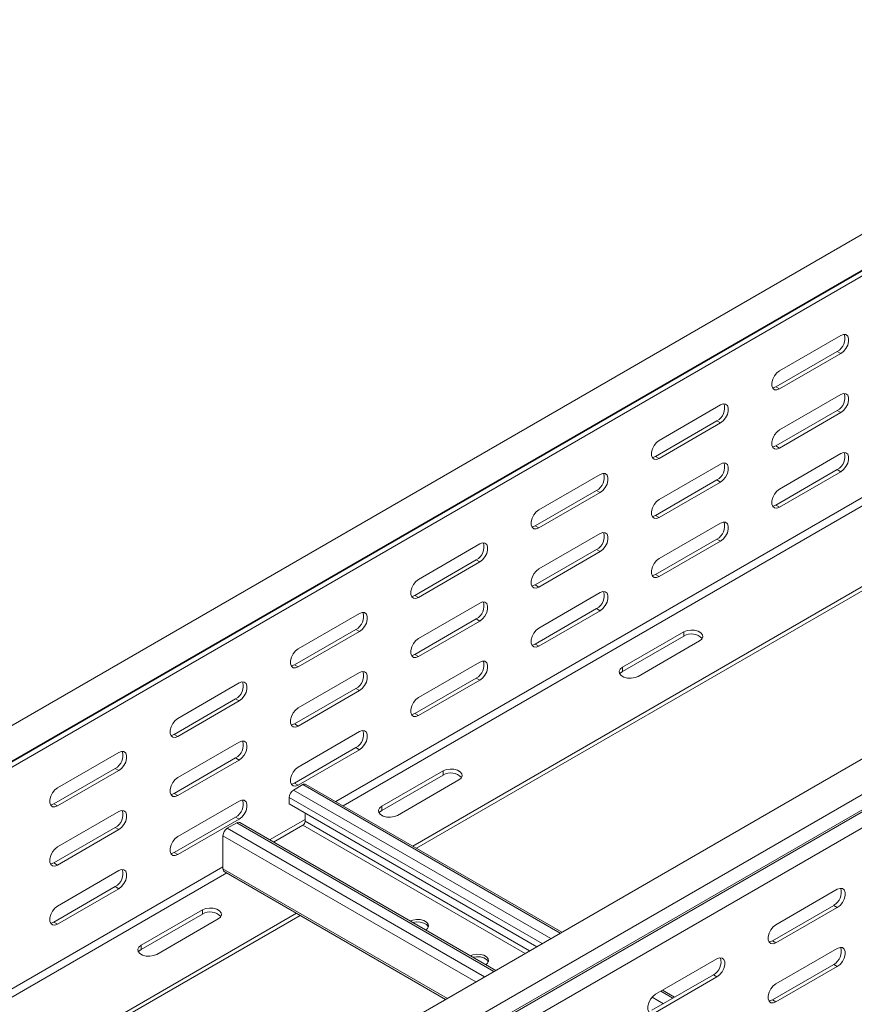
# Model space of a CAD drawing. Header units: millimetres. Extents: x 16 to 6312, y -8659 to -420.
# Tile 29 of 73: x 2214 to 2459, y -6720 to -6431. Entities that reach past the tile are written whole.
import ezdxf

# ---------------------------------------------------------------- set-up
doc = ezdxf.new("R2010")
doc.units = ezdxf.units.MM

msp = doc.modelspace()

# ---------------------------------------------------------------- linework, layer by layer
at = {"color": 7, "linetype": 'Continuous', "lineweight": 15}
for p, q in [((2570.27, -6431.13), (2183.48, -6654.41)), ((2188.03, -6662.29), (2574.82, -6439.01)), ((2183.68, -6665), (2570.46, -6441.71)), ((2183.92, -6664.85), (2570.71, -6441.56)), ((2182.8, -6667.03), (2569.59, -6443.74)), ((2703.66, -6508.13), (2316.87, -6731.42)), ((2321.62, -6739.16), (2708.41, -6515.88)), ((2321.75, -6743.57), (2708.54, -6520.28)), ((2321.99, -6744.01), (2708.78, -6520.72)), ((2323.11, -6748.09), (2709.95, -6524.77)), ((2436.83, -6534.25), (2454.86, -6523.84)), ((2435.77, -6538.95), (2453.8, -6528.54)), ((2453.8, -6528.54), (2454.86, -6529.15)), ((2454.86, -6529.15), (2436.83, -6539.56)), ((2435.77, -6538.95), (2436.83, -6539.56)), ((2436.83, -6551.61), (2454.86, -6541.2)), ((2401.47, -6554.66), (2419.5, -6544.26)), ((2435.77, -6556.3), (2453.8, -6545.89)), ((2453.8, -6545.89), (2454.86, -6546.5)), ((2400.41, -6559.36), (2418.44, -6548.95)), ((2418.44, -6548.95), (2419.5, -6549.56)), ((2454.86, -6546.5), (2436.83, -6556.91)), ((2419.5, -6549.56), (2401.47, -6559.97)), ((2435.77, -6556.3), (2436.83, -6556.91)), ((2400.41, -6559.36), (2401.47, -6559.97)), ((2436.83, -6568.96), (2454.86, -6558.55)), ((2401.47, -6572.02), (2419.5, -6561.61)), ((2435.77, -6573.65), (2453.8, -6563.24)), ((2453.8, -6563.24), (2454.86, -6563.86)), ((2366.12, -6575.07), (2384.15, -6564.67)), ((2400.41, -6576.71), (2418.44, -6566.3)), ((2418.44, -6566.3), (2419.5, -6566.91)), ((2454.86, -6563.86), (2436.83, -6574.26)), ((2365.06, -6579.77), (2383.09, -6569.36)), ((2383.09, -6569.36), (2384.15, -6569.97)), ((2419.5, -6566.91), (2401.47, -6577.32)), ((2384.15, -6569.97), (2366.12, -6580.38)), ((2329.09, -6673.81), (2503.51, -6573.12)), ((2330.15, -6674.42), (2504.57, -6573.73)), ((2435.77, -6573.65), (2436.83, -6574.26)), ((2400.41, -6576.71), (2401.47, -6577.32)), ((2365.06, -6579.77), (2366.12, -6580.38)), ((2401.47, -6589.37), (2419.5, -6578.96)), ((2366.12, -6592.43), (2384.15, -6582.02)), ((2400.41, -6594.06), (2418.44, -6583.65)), ((2418.44, -6583.65), (2419.5, -6584.27)), ((2330.76, -6595.48), (2348.79, -6585.08)), ((2365.06, -6597.12), (2383.09, -6586.71)), ((2383.09, -6586.71), (2384.15, -6587.32)), ((2419.5, -6584.27), (2401.47, -6594.67)), ((2384.15, -6587.32), (2366.12, -6597.73)), ((2329.7, -6600.18), (2347.73, -6589.77)), ((2348.79, -6590.38), (2330.76, -6600.79)), ((2347.73, -6589.77), (2348.79, -6590.38)), ((2400.41, -6594.06), (2401.47, -6594.67)), ((2365.06, -6597.12), (2366.12, -6597.73)), ((2329.7, -6600.18), (2330.76, -6600.79)), ((2366.12, -6609.78), (2384.15, -6599.37)), ((2330.76, -6612.84), (2348.79, -6602.43)), ((2365.06, -6614.47), (2383.09, -6604.06)), ((2383.09, -6604.06), (2384.15, -6604.68)), ((2295.41, -6615.89), (2313.44, -6605.49)), ((2384.15, -6604.68), (2366.12, -6615.08)), ((2329.7, -6617.53), (2347.73, -6607.12)), ((2348.79, -6607.73), (2330.76, -6618.14)), ((2347.73, -6607.12), (2348.79, -6607.73)), ((2294.35, -6620.59), (2312.38, -6610.18)), ((2313.44, -6610.79), (2295.41, -6621.2)), ((2312.38, -6610.18), (2313.44, -6610.79)), ((2408.72, -6610.9), (2390.69, -6621.31)), ((2390.69, -6622.54), (2408.72, -6612.13)), ((2408.72, -6612.13), (2408.72, -6610.9)), ((2365.06, -6614.47), (2366.12, -6615.08)), ((2395.29, -6623.97), (2413.32, -6613.56)), ((2329.7, -6617.53), (2330.76, -6618.14)), ((2294.35, -6620.59), (2295.41, -6621.2)), ((2330.76, -6630.19), (2348.79, -6619.78)), ((2390.69, -6622.54), (2390.69, -6621.31)), ((2295.41, -6633.25), (2313.44, -6622.84)), ((2260.05, -6636.31), (2278.08, -6625.9)), ((2329.7, -6634.88), (2347.73, -6624.47)), ((2348.79, -6625.09), (2330.76, -6635.5)), ((2347.73, -6624.47), (2348.79, -6625.09)), ((2294.35, -6637.94), (2312.38, -6627.53)), ((2313.44, -6628.14), (2295.41, -6638.55)), ((2312.38, -6627.53), (2313.44, -6628.14)), ((2258.99, -6641), (2277.02, -6630.59)), ((2278.08, -6631.2), (2260.05, -6641.61)), ((2277.02, -6630.59), (2278.08, -6631.2)), ((2329.7, -6634.88), (2330.76, -6635.5)), ((2294.35, -6637.94), (2295.41, -6638.55)), ((2258.99, -6641), (2260.05, -6641.61)), ((2295.41, -6650.6), (2313.44, -6640.19)), ((2260.05, -6653.66), (2278.08, -6643.25)), ((2224.7, -6656.72), (2242.73, -6646.31)), ((2294.35, -6655.29), (2312.38, -6644.88)), ((2313.44, -6645.5), (2295.41, -6655.91)), ((2312.38, -6644.88), (2313.44, -6645.5)), ((2258.99, -6658.35), (2277.02, -6647.94)), ((2278.08, -6648.55), (2260.05, -6658.96)), ((2277.02, -6647.94), (2278.08, -6648.55)), ((2223.64, -6661.41), (2241.67, -6651)), ((2242.73, -6651.61), (2224.7, -6662.02)), ((2241.67, -6651), (2242.73, -6651.61)), ((2338.01, -6651.72), (2319.98, -6662.13)), ((2319.98, -6663.36), (2338.01, -6652.95)), ((2338.01, -6652.95), (2338.01, -6651.72)), ((2294.03, -6657.36), (2296.79, -6655.77)), ((2294.35, -6655.29), (2295.41, -6655.91)), ((2372.88, -6699.09), (2297.69, -6655.68)), ((2324.58, -6664.79), (2342.61, -6654.38)), ((2258.99, -6658.35), (2260.05, -6658.96)), ((2223.64, -6661.41), (2224.7, -6662.02)), ((2260.05, -6671.01), (2278.08, -6660.6)), ((2292.76, -6661.36), (2292.76, -6659.57)), ((2365.49, -6703.35), (2292.76, -6661.36)), ((2224.7, -6674.07), (2242.73, -6663.66)), ((2297.42, -6664.06), (2297.42, -6666.54)), ((2319.98, -6663.36), (2319.98, -6662.13)), ((2258.99, -6675.7), (2277.02, -6665.29)), ((2278.08, -6665.91), (2260.05, -6676.32)), ((2274.58, -6668.59), (2277.34, -6667)), ((2277.02, -6665.29), (2278.08, -6665.91)), ((2353.43, -6710.32), (2278.24, -6666.91)), ((2296.79, -6667.64), (2288.15, -6672.63)), ((2223.64, -6678.76), (2241.67, -6668.35)), ((2242.73, -6668.97), (2224.7, -6679.37)), ((2241.67, -6668.35), (2242.73, -6668.97)), ((2273.31, -6680.46), (2273.31, -6670.79)), ((2258.99, -6675.7), (2260.05, -6676.32)), ((2223.64, -6678.76), (2224.7, -6679.37)), ((2224.7, -6691.42), (2242.73, -6681.01)), ((2273.68, -6681.28), (2338.7, -6718.82)), ((2223.64, -6696.11), (2241.67, -6685.7)), ((2242.73, -6686.32), (2224.7, -6696.73)), ((2241.67, -6685.7), (2242.73, -6686.32)), ((2453.8, -6686.51), (2435.77, -6696.92)), ((2204.37, -6745.81), (2294.92, -6693.54)), ((2267.3, -6692.54), (2249.27, -6702.95)), ((2249.27, -6704.18), (2267.3, -6693.77)), ((2267.3, -6693.77), (2267.3, -6692.54)), ((2452.74, -6691.21), (2434.71, -6701.62)), ((2435.77, -6702.23), (2453.8, -6691.82)), ((2453.8, -6691.82), (2452.74, -6691.21)), ((2204.37, -6747.04), (2295.98, -6694.15)), ((2223.64, -6696.11), (2224.7, -6696.73)), ((2253.86, -6705.61), (2271.9, -6695.2)), ((2435.77, -6702.23), (2434.71, -6701.62)), ((2249.27, -6704.18), (2249.27, -6702.95)), ((2453.8, -6703.87), (2435.77, -6714.27)), ((2418.44, -6706.92), (2400.41, -6717.33)), ((2452.74, -6708.56), (2434.71, -6718.97)), ((2435.77, -6719.58), (2453.8, -6709.17)), ((2453.8, -6709.17), (2452.74, -6708.56)), ((2417.38, -6711.62), (2399.35, -6722.03)), ((2400.41, -6722.64), (2418.44, -6712.23)), ((2418.44, -6712.23), (2417.38, -6711.62)), ((2405.98, -6718.2), (2402.45, -6716.16)), ((2435.77, -6719.58), (2434.71, -6718.97))]:
    msp.add_line(p, q, dxfattribs=at)
at = {"color": 8, "linetype": 'Continuous', "lineweight": 15}
for p, q in [((2306.47, -6660.75), (2481.91, -6559.47)), ((2308.59, -6661.97), (2483.01, -6561.28)), ((2372.35, -6699.39), (2296.79, -6655.77)), ((2369.6, -6700.99), (2294.03, -6657.36)), ((2367.05, -6702.46), (2292.76, -6659.57)), ((2352.91, -6710.62), (2277.34, -6667)), ((2287.02, -6671.97), (2297.42, -6665.97)), ((2362.07, -6705.33), (2296.79, -6667.64)), ((2363.34, -6704.6), (2297.42, -6666.54)), ((2350.15, -6712.21), (2274.58, -6668.59)), ((2347.6, -6713.68), (2273.31, -6670.79)), ((2182.8, -6732.14), (2273.31, -6679.89)), ((2183.86, -6733.98), (2274.41, -6681.7)), ((2339.23, -6718.52), (2273.31, -6680.46)), ((2405.46, -6718.5), (2401.92, -6716.46)), ((2402.7, -6720.1), (2399.4, -6718.19))]:
    msp.add_line(p, q, dxfattribs=at)
at = {"color": 7, "linetype": 'Continuous', "lineweight": 15, "flags": 128}
for points in [[(2454.86, -6523.84), (2455.65, -6523.55), (2456.34, -6523.61), (2456.85, -6524.02), (2457.12, -6524.73), (2457.12, -6525.65), (2456.85, -6526.68), (2456.34, -6527.68), (2455.65, -6528.54), (2454.86, -6529.15)], [(2436.83, -6539.56), (2436.04, -6539.86), (2435.35, -6539.79), (2434.84, -6539.38), (2434.57, -6538.68), (2434.57, -6537.75), (2434.84, -6536.73), (2435.35, -6535.73), (2436.04, -6534.87), (2436.83, -6534.25)], [(2434.76, -6539.26), (2434.98, -6539.24), (2435.77, -6538.95)], [(2454.86, -6541.2), (2455.65, -6540.9), (2456.34, -6540.96), (2456.85, -6541.37), (2457.12, -6542.08), (2457.12, -6543), (2456.85, -6544.03), (2456.34, -6545.03), (2455.65, -6545.89), (2454.86, -6546.5)], [(2419.5, -6544.26), (2420.29, -6543.96), (2420.98, -6544.02), (2421.49, -6544.43), (2421.77, -6545.14), (2421.77, -6546.06), (2421.49, -6547.09), (2420.98, -6548.09), (2420.29, -6548.95), (2419.5, -6549.56)], [(2436.83, -6556.91), (2436.04, -6557.21), (2435.35, -6557.14), (2434.84, -6556.74), (2434.57, -6556.03), (2434.57, -6555.1), (2434.84, -6554.08), (2435.35, -6553.08), (2436.04, -6552.22), (2436.83, -6551.61)], [(2401.47, -6559.97), (2400.69, -6560.27), (2400, -6560.2), (2399.48, -6559.79), (2399.21, -6559.09), (2399.21, -6558.16), (2399.48, -6557.14), (2400, -6556.14), (2400.69, -6555.28), (2401.47, -6554.66)], [(2434.76, -6556.61), (2434.98, -6556.59), (2435.77, -6556.3)], [(2399.41, -6559.67), (2399.63, -6559.65), (2400.41, -6559.36)], [(2454.86, -6558.55), (2455.65, -6558.25), (2456.34, -6558.32), (2456.85, -6558.73), (2457.12, -6559.43), (2457.12, -6560.36), (2456.85, -6561.38), (2456.34, -6562.38), (2455.65, -6563.24), (2454.86, -6563.86)], [(2419.5, -6561.61), (2420.29, -6561.31), (2420.98, -6561.37), (2421.49, -6561.78), (2421.77, -6562.49), (2421.77, -6563.41), (2421.49, -6564.44), (2420.98, -6565.44), (2420.29, -6566.3), (2419.5, -6566.91)], [(2384.15, -6564.67), (2384.94, -6564.37), (2385.63, -6564.43), (2386.14, -6564.84), (2386.41, -6565.55), (2386.41, -6566.47), (2386.14, -6567.5), (2385.63, -6568.5), (2384.94, -6569.36), (2384.15, -6569.97)], [(2436.83, -6574.26), (2436.04, -6574.56), (2435.35, -6574.5), (2434.84, -6574.09), (2434.57, -6573.38), (2434.57, -6572.46), (2434.84, -6571.43), (2435.35, -6570.43), (2436.04, -6569.57), (2436.83, -6568.96)], [(2401.47, -6577.32), (2400.69, -6577.62), (2400, -6577.56), (2399.48, -6577.15), (2399.21, -6576.44), (2399.21, -6575.52), (2399.48, -6574.49), (2400, -6573.49), (2400.69, -6572.63), (2401.47, -6572.02)], [(2366.12, -6580.38), (2365.33, -6580.68), (2364.64, -6580.61), (2364.13, -6580.2), (2363.86, -6579.5), (2363.86, -6578.57), (2364.13, -6577.55), (2364.64, -6576.55), (2365.33, -6575.69), (2366.12, -6575.07)], [(2434.76, -6573.97), (2434.98, -6573.95), (2435.77, -6573.65)], [(2399.41, -6577.02), (2399.63, -6577), (2400.41, -6576.71)], [(2364.05, -6580.08), (2364.27, -6580.06), (2365.06, -6579.77)], [(2419.5, -6578.96), (2420.29, -6578.66), (2420.98, -6578.73), (2421.49, -6579.14), (2421.77, -6579.84), (2421.77, -6580.77), (2421.49, -6581.79), (2420.98, -6582.79), (2420.29, -6583.65), (2419.5, -6584.27)], [(2384.15, -6582.02), (2384.94, -6581.72), (2385.63, -6581.78), (2386.14, -6582.19), (2386.41, -6582.9), (2386.41, -6583.82), (2386.14, -6584.85), (2385.63, -6585.85), (2384.94, -6586.71), (2384.15, -6587.32)], [(2348.79, -6585.08), (2349.58, -6584.78), (2350.27, -6584.84), (2350.78, -6585.25), (2351.06, -6585.96), (2351.06, -6586.88), (2350.78, -6587.91), (2350.27, -6588.91), (2349.58, -6589.77), (2348.79, -6590.38)], [(2401.47, -6594.67), (2400.69, -6594.97), (2400, -6594.91), (2399.48, -6594.5), (2399.21, -6593.79), (2399.21, -6592.87), (2399.48, -6591.84), (2400, -6590.84), (2400.69, -6589.98), (2401.47, -6589.37)], [(2366.12, -6597.73), (2365.33, -6598.03), (2364.64, -6597.97), (2364.13, -6597.56), (2363.86, -6596.85), (2363.86, -6595.93), (2364.13, -6594.9), (2364.64, -6593.9), (2365.33, -6593.04), (2366.12, -6592.43)], [(2399.41, -6594.38), (2399.63, -6594.36), (2400.41, -6594.06)], [(2330.76, -6600.79), (2329.98, -6601.09), (2329.29, -6601.02), (2328.77, -6600.61), (2328.5, -6599.91), (2328.5, -6598.98), (2328.77, -6597.96), (2329.29, -6596.96), (2329.98, -6596.1), (2330.76, -6595.48)], [(2364.05, -6597.43), (2364.27, -6597.41), (2365.06, -6597.12)], [(2328.7, -6600.49), (2328.92, -6600.47), (2329.7, -6600.18)], [(2384.15, -6599.37), (2384.94, -6599.07), (2385.63, -6599.14), (2386.14, -6599.55), (2386.41, -6600.25), (2386.41, -6601.18), (2386.14, -6602.2), (2385.63, -6603.2), (2384.94, -6604.06), (2384.15, -6604.68)], [(2348.79, -6602.43), (2349.58, -6602.13), (2350.27, -6602.2), (2350.78, -6602.6), (2351.06, -6603.31), (2351.06, -6604.23), (2350.78, -6605.26), (2350.27, -6606.26), (2349.58, -6607.12), (2348.79, -6607.73)], [(2313.44, -6605.49), (2314.22, -6605.19), (2314.92, -6605.25), (2315.43, -6605.66), (2315.7, -6606.37), (2315.7, -6607.29), (2315.43, -6608.32), (2314.92, -6609.32), (2314.22, -6610.18), (2313.44, -6610.79)], [(2366.12, -6615.08), (2365.33, -6615.38), (2364.64, -6615.32), (2364.13, -6614.91), (2363.86, -6614.2), (2363.86, -6613.28), (2364.13, -6612.25), (2364.64, -6611.25), (2365.33, -6610.39), (2366.12, -6609.78)], [(2413.32, -6613.56), (2413.96, -6613.02), (2414.26, -6612.39), (2414.16, -6611.74), (2413.68, -6611.15), (2412.88, -6610.69), (2411.86, -6610.42), (2410.74, -6610.36), (2409.65, -6610.53), (2408.72, -6610.9)], [(2330.76, -6618.14), (2329.98, -6618.44), (2329.29, -6618.38), (2328.77, -6617.97), (2328.5, -6617.26), (2328.5, -6616.34), (2328.77, -6615.31), (2329.29, -6614.31), (2329.98, -6613.45), (2330.76, -6612.84)], [(2364.05, -6614.79), (2364.27, -6614.77), (2365.06, -6614.47)], [(2295.41, -6621.2), (2294.62, -6621.5), (2293.93, -6621.43), (2293.42, -6621.02), (2293.14, -6620.32), (2293.14, -6619.39), (2293.42, -6618.37), (2293.93, -6617.37), (2294.62, -6616.51), (2295.41, -6615.89)], [(2328.7, -6617.84), (2328.92, -6617.83), (2329.7, -6617.53)], [(2293.34, -6620.9), (2293.56, -6620.88), (2294.35, -6620.59)], [(2348.79, -6619.78), (2349.58, -6619.48), (2350.27, -6619.55), (2350.78, -6619.96), (2351.06, -6620.66), (2351.06, -6621.59), (2350.78, -6622.61), (2350.27, -6623.61), (2349.58, -6624.47), (2348.79, -6625.09)], [(2390.69, -6621.31), (2390.04, -6621.85), (2389.75, -6622.48), (2389.85, -6623.12), (2390.33, -6623.71), (2391.12, -6624.18), (2392.15, -6624.45), (2393.27, -6624.51), (2394.36, -6624.34), (2395.29, -6623.97)], [(2313.44, -6622.84), (2314.22, -6622.54), (2314.92, -6622.61), (2315.43, -6623.02), (2315.7, -6623.72), (2315.7, -6624.65), (2315.43, -6625.67), (2314.92, -6626.67), (2314.22, -6627.53), (2313.44, -6628.14)], [(2389.92, -6623.25), (2390.04, -6623.07), (2390.69, -6622.54)], [(2278.08, -6625.9), (2278.87, -6625.6), (2279.56, -6625.66), (2280.07, -6626.07), (2280.35, -6626.78), (2280.35, -6627.7), (2280.07, -6628.73), (2279.56, -6629.73), (2278.87, -6630.59), (2278.08, -6631.2)], [(2330.76, -6635.5), (2329.98, -6635.79), (2329.29, -6635.73), (2328.77, -6635.32), (2328.5, -6634.61), (2328.5, -6633.69), (2328.77, -6632.66), (2329.29, -6631.66), (2329.98, -6630.8), (2330.76, -6630.19)], [(2295.41, -6638.55), (2294.62, -6638.85), (2293.93, -6638.79), (2293.42, -6638.38), (2293.14, -6637.67), (2293.14, -6636.75), (2293.42, -6635.72), (2293.93, -6634.72), (2294.62, -6633.86), (2295.41, -6633.25)], [(2328.7, -6635.2), (2328.92, -6635.18), (2329.7, -6634.88)], [(2260.05, -6641.61), (2259.27, -6641.91), (2258.57, -6641.84), (2258.06, -6641.43), (2257.79, -6640.73), (2257.79, -6639.8), (2258.06, -6638.78), (2258.57, -6637.78), (2259.27, -6636.92), (2260.05, -6636.31)], [(2293.34, -6638.25), (2293.56, -6638.24), (2294.35, -6637.94)], [(2257.99, -6641.31), (2258.21, -6641.29), (2258.99, -6641)], [(2313.44, -6640.19), (2314.22, -6639.89), (2314.92, -6639.96), (2315.43, -6640.37), (2315.7, -6641.08), (2315.7, -6642), (2315.43, -6643.02), (2314.92, -6644.02), (2314.22, -6644.88), (2313.44, -6645.5)], [(2278.08, -6643.25), (2278.87, -6642.95), (2279.56, -6643.02), (2280.07, -6643.43), (2280.35, -6644.13), (2280.35, -6645.06), (2280.07, -6646.08), (2279.56, -6647.08), (2278.87, -6647.94), (2278.08, -6648.55)], [(2242.73, -6646.31), (2243.51, -6646.01), (2244.21, -6646.07), (2244.72, -6646.48), (2244.99, -6647.19), (2244.99, -6648.11), (2244.72, -6649.14), (2244.21, -6650.14), (2243.51, -6651), (2242.73, -6651.61)], [(2295.41, -6655.91), (2294.62, -6656.2), (2293.93, -6656.14), (2293.42, -6655.73), (2293.14, -6655.02), (2293.14, -6654.1), (2293.42, -6653.07), (2293.93, -6652.07), (2294.62, -6651.21), (2295.41, -6650.6)], [(2342.61, -6654.38), (2343.25, -6653.84), (2343.55, -6653.21), (2343.45, -6652.56), (2342.97, -6651.97), (2342.17, -6651.51), (2341.15, -6651.24), (2340.03, -6651.18), (2338.94, -6651.35), (2338.01, -6651.72)], [(2260.05, -6658.96), (2259.27, -6659.26), (2258.57, -6659.2), (2258.06, -6658.79), (2257.79, -6658.08), (2257.79, -6657.16), (2258.06, -6656.13), (2258.57, -6655.13), (2259.27, -6654.27), (2260.05, -6653.66)], [(2293.34, -6655.61), (2293.56, -6655.59), (2294.35, -6655.29)], [(2224.7, -6662.02), (2223.91, -6662.32), (2223.22, -6662.25), (2222.71, -6661.84), (2222.43, -6661.14), (2222.43, -6660.21), (2222.71, -6659.19), (2223.22, -6658.19), (2223.91, -6657.33), (2224.7, -6656.72)], [(2257.99, -6658.66), (2258.21, -6658.65), (2258.99, -6658.35)], [(2222.63, -6661.72), (2222.85, -6661.7), (2223.64, -6661.41)], [(2278.08, -6660.6), (2278.87, -6660.31), (2279.56, -6660.37), (2280.07, -6660.78), (2280.35, -6661.49), (2280.35, -6662.41), (2280.07, -6663.43), (2279.56, -6664.43), (2278.87, -6665.29), (2278.08, -6665.91)], [(2242.73, -6663.66), (2243.51, -6663.36), (2244.21, -6663.43), (2244.72, -6663.84), (2244.99, -6664.54), (2244.99, -6665.47), (2244.72, -6666.49), (2244.21, -6667.49), (2243.51, -6668.35), (2242.73, -6668.97)], [(2319.98, -6662.13), (2319.33, -6662.67), (2319.04, -6663.3), (2319.14, -6663.94), (2319.62, -6664.54), (2320.41, -6665), (2321.44, -6665.27), (2322.56, -6665.33), (2323.65, -6665.16), (2324.58, -6664.79)], [(2319.21, -6664.07), (2319.33, -6663.89), (2319.98, -6663.36)], [(2260.05, -6676.32), (2259.27, -6676.61), (2258.57, -6676.55), (2258.06, -6676.14), (2257.79, -6675.43), (2257.79, -6674.51), (2258.06, -6673.48), (2258.57, -6672.48), (2259.27, -6671.62), (2260.05, -6671.01)], [(2224.7, -6679.37), (2223.91, -6679.67), (2223.22, -6679.61), (2222.71, -6679.2), (2222.43, -6678.49), (2222.43, -6677.57), (2222.71, -6676.54), (2223.22, -6675.54), (2223.91, -6674.68), (2224.7, -6674.07)], [(2257.99, -6676.02), (2258.21, -6676), (2258.99, -6675.7)], [(2222.63, -6679.07), (2222.85, -6679.06), (2223.64, -6678.76)], [(2242.73, -6681.01), (2243.51, -6680.72), (2244.21, -6680.78), (2244.72, -6681.19), (2244.99, -6681.9), (2244.99, -6682.82), (2244.72, -6683.84), (2244.21, -6684.84), (2243.51, -6685.7), (2242.73, -6686.32)], [(2453.8, -6691.82), (2454.59, -6691.21), (2455.28, -6690.35), (2455.79, -6689.35), (2456.06, -6688.32), (2456.06, -6687.4), (2455.79, -6686.69), (2455.28, -6686.28), (2454.59, -6686.22), (2453.8, -6686.51)], [(2224.7, -6696.73), (2223.91, -6697.02), (2223.22, -6696.96), (2222.71, -6696.55), (2222.43, -6695.84), (2222.43, -6694.92), (2222.71, -6693.89), (2223.22, -6692.89), (2223.91, -6692.03), (2224.7, -6691.42)], [(2271.9, -6695.2), (2272.54, -6694.66), (2272.84, -6694.03), (2272.74, -6693.38), (2272.26, -6692.79), (2271.46, -6692.33), (2270.44, -6692.06), (2269.31, -6692), (2268.22, -6692.17), (2267.3, -6692.54)], [(2222.63, -6696.43), (2222.85, -6696.41), (2223.64, -6696.11)], [(2332.87, -6698.44), (2333.35, -6698.01), (2333.65, -6697.38), (2333.55, -6696.73), (2333.07, -6696.14), (2332.27, -6695.68), (2331.25, -6695.41), (2330.13, -6695.35), (2329.04, -6695.52), (2328.29, -6695.8)], [(2333.6, -6697.58), (2333.55, -6697.47), (2333.07, -6696.88), (2332.27, -6696.42), (2331.25, -6696.14), (2330.13, -6696.08), (2329.06, -6696.25)], [(2435.77, -6696.92), (2434.98, -6697.54), (2434.29, -6698.4), (2433.78, -6699.4), (2433.51, -6700.42), (2433.51, -6701.34), (2433.78, -6702.05), (2434.29, -6702.46), (2434.98, -6702.52), (2435.77, -6702.23)], [(2434.71, -6701.62), (2433.92, -6701.91), (2433.7, -6701.93)], [(2249.27, -6702.95), (2248.62, -6703.49), (2248.33, -6704.12), (2248.43, -6704.77), (2248.9, -6705.36), (2249.7, -6705.82), (2250.73, -6706.09), (2251.85, -6706.15), (2252.94, -6705.98), (2253.86, -6705.61)], [(2248.49, -6704.89), (2248.62, -6704.71), (2249.27, -6704.18)], [(2453.8, -6709.17), (2454.59, -6708.56), (2455.28, -6707.7), (2455.79, -6706.7), (2456.06, -6705.67), (2456.06, -6704.75), (2455.79, -6704.04), (2455.28, -6703.63), (2454.59, -6703.57), (2453.8, -6703.87)], [(2350.55, -6708.65), (2351.03, -6708.22), (2351.32, -6707.59), (2351.23, -6706.94), (2350.75, -6706.35), (2349.95, -6705.89), (2348.93, -6705.61), (2347.8, -6705.55), (2346.71, -6705.72), (2345.96, -6706)], [(2351.27, -6707.79), (2351.23, -6707.67), (2350.75, -6707.08), (2349.95, -6706.62), (2348.93, -6706.35), (2347.8, -6706.29), (2346.74, -6706.45)], [(2418.44, -6712.23), (2419.23, -6711.62), (2419.92, -6710.76), (2420.43, -6709.76), (2420.71, -6708.73), (2420.71, -6707.81), (2420.43, -6707.1), (2419.92, -6706.69), (2419.23, -6706.63), (2418.44, -6706.92)], [(2435.77, -6714.27), (2434.98, -6714.89), (2434.29, -6715.75), (2433.78, -6716.75), (2433.51, -6717.77), (2433.51, -6718.7), (2433.78, -6719.4), (2434.29, -6719.81), (2434.98, -6719.88), (2435.77, -6719.58)], [(2400.41, -6717.33), (2399.63, -6717.95), (2398.94, -6718.81), (2398.42, -6719.81), (2398.15, -6720.83), (2398.15, -6721.75), (2398.42, -6722.46), (2398.94, -6722.87), (2399.63, -6722.93), (2400.41, -6722.64)], [(2434.71, -6718.97), (2433.92, -6719.26), (2433.7, -6719.28)]]:
    msp.add_lwpolyline(points, dxfattribs=at)
at = {"color": 7, "linetype": 'Continuous', "lineweight": 15}
for centre, radius, start, end in [((2451.75, -6524.77), 4.29, 298.461, 16.6994), ((2451.75, -6542.12), 4.29, 298.461, 16.6994), ((2416.4, -6545.18), 4.29, 298.461, 16.6994), ((2451.75, -6559.47), 4.29, 298.461, 16.6994), ((2416.4, -6562.53), 4.29, 298.461, 16.6994), ((2381.04, -6565.59), 4.29, 298.461, 16.6994), ((2416.4, -6579.88), 4.29, 298.461, 16.6994), ((2381.04, -6582.94), 4.29, 298.461, 16.6994), ((2345.69, -6586), 4.29, 298.461, 16.6994), ((2381.04, -6600.29), 4.29, 298.461, 16.6994), ((2345.69, -6603.35), 4.29, 298.461, 16.6994), ((2310.33, -6606.41), 4.29, 298.461, 16.6994), ((2410.97, -6615.79), 4.29, 43.3127, 121.5348), ((2345.69, -6620.7), 4.29, 298.461, 16.6994), ((2310.33, -6623.76), 4.29, 298.461, 16.6994), ((2274.98, -6626.82), 4.29, 298.461, 16.6994), ((2310.33, -6641.11), 4.29, 298.461, 16.6994), ((2274.98, -6644.17), 4.29, 298.461, 16.6994), ((2239.62, -6647.23), 4.29, 298.461, 16.6994), ((2340.26, -6656.61), 4.29, 43.3127, 121.5348), ((2297.31, -6656.51), 0.905, 65.6929, 125.6176), ((2295.52, -6659.69), 2.77, 122.6055, 177.3945), ((2274.98, -6661.52), 4.29, 298.461, 16.6994), ((2239.62, -6664.58), 4.29, 298.461, 16.6994), ((2277.87, -6667.73), 0.905, 65.6929, 125.6176), ((2296.04, -6666.48), 1.38, 302.6055, 357.3945), ((2276.07, -6670.92), 2.77, 122.6055, 177.3945), ((2239.62, -6681.93), 4.29, 298.461, 16.6994), ((2274.19, -6680.56), 0.887, 173.7012, 234.9867), ((2450.69, -6687.43), 4.29, 298.461, 16.6994), ((2269.55, -6697.43), 4.29, 43.3127, 121.5348), ((2450.69, -6704.79), 4.29, 298.461, 16.6994), ((2415.34, -6707.85), 4.29, 298.461, 16.6994)]:
    msp.add_arc(centre, radius, start, end, dxfattribs=at)

doc.saveas('drawing.dxf')
